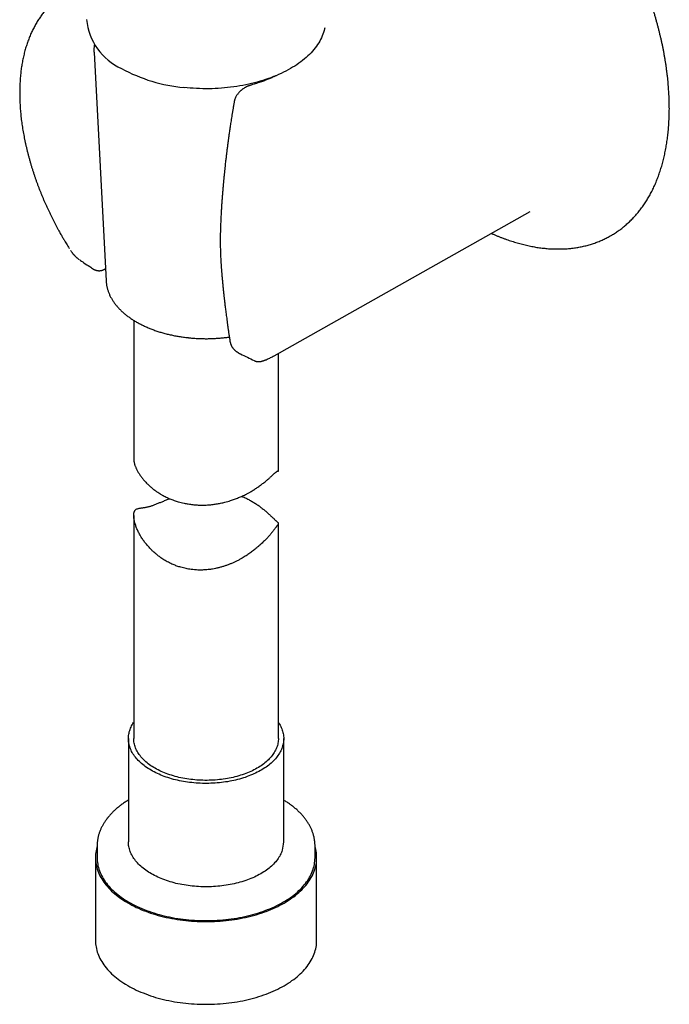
# Model space of a CAD drawing. Header units: millimetres. Extents: x 8 to 853, y 12 to 811.
# Tile 17 of 52: x 784 to 852, y 117 to 219. Entities that reach past the tile are written whole.
import ezdxf

# ---------------------------------------------------------------- set-up
doc = ezdxf.new("R2010")
doc.units = ezdxf.units.MM

msp = doc.modelspace()

# ---------------------------------------------------------------- linework, layer by layer
at = {"color": 7, "linetype": 'Continuous', "lineweight": 30}
for p, q in [((792.1, 215.87), (793.35, 192.21)), ((792.1, 215.87), (792.1, 215.87)), ((810.77, 184.43), (837.35, 199.4)), ((845.75, 196.92), (845.87, 196.99)), ((789.66, 195.37), (789.66, 195.37)), ((796.22, 188.11), (796.22, 173.71)), ((807.09, 184.74), (807.09, 184.74)), ((809.89, 184.01), (809.9, 184.01)), ((810.76, 184.43), (810.77, 184.43)), ((811.22, 172.48), (811.22, 184.69)), ((811.08, 172.46), (811.14, 172.45)), ((796.22, 167.88), (796.22, 144.74)), ((811.22, 144.74), (811.22, 167.05)), ((795.67, 144.74), (795.67, 134.03)), ((811.77, 134.03), (811.77, 144.74)), ((792.42, 133.62), (792.42, 132.4)), ((815.02, 132.4), (815.02, 133.62)), ((792.24, 132.4), (792.24, 123.82)), ((815.19, 123.82), (815.19, 132.4))]:
    msp.add_line(p, q, dxfattribs=at)
at = {"color": 7, "linetype": 'Continuous', "lineweight": 30, "flags": 128}
for points in [[(816.03, 218.45), (816.01, 218.34), (815.96, 218.15), (815.91, 217.97), (815.84, 217.78), (815.77, 217.6), (815.69, 217.42), (815.6, 217.24), (815.51, 217.06), (815.4, 216.88), (815.29, 216.71), (815.17, 216.53), (815.04, 216.36), (814.9, 216.19), (814.76, 216.02), (814.61, 215.86), (814.45, 215.69), (814.28, 215.53), (814.11, 215.37), (813.93, 215.22), (813.74, 215.07), (813.54, 214.92), (813.34, 214.77), (813.13, 214.62), (812.92, 214.48), (812.7, 214.35), (812.47, 214.21), (812.24, 214.08), (812, 213.96), (811.75, 213.83), (811.5, 213.71), (811.25, 213.6), (810.99, 213.48), (810.72, 213.38), (810.45, 213.27), (810.18, 213.17), (809.9, 213.08), (809.61, 212.99), (809.33, 212.9), (809.03, 212.82), (808.74, 212.74), (808.44, 212.66), (808.14, 212.6), (807.83, 212.53), (807.53, 212.47), (807.22, 212.42), (806.9, 212.37), (806.59, 212.32), (806.27, 212.28), (805.95, 212.24), (805.63, 212.21), (805.31, 212.18), (804.99, 212.16), (804.66, 212.15), (804.34, 212.13), (804.02, 212.13), (803.69, 212.13), (803.37, 212.13), (803.04, 212.14), (802.72, 212.15), (802.39, 212.17), (802.07, 212.19), (801.75, 212.22), (801.43, 212.25)], [(802.24, 140.18), (802.02, 140.2), (801.81, 140.23), (801.59, 140.26), (801.38, 140.3), (801.17, 140.34), (800.96, 140.38), (800.76, 140.42), (800.55, 140.47), (800.35, 140.52), (800.15, 140.58), (799.96, 140.64), (799.76, 140.7), (799.57, 140.76), (799.38, 140.83), (799.2, 140.9), (799.02, 140.97), (798.84, 141.05), (798.67, 141.13), (798.5, 141.21), (798.33, 141.29), (798.17, 141.38), (798.01, 141.47), (797.86, 141.56), (797.71, 141.65), (797.56, 141.75), (797.42, 141.85), (797.29, 141.95), (797.16, 142.05), (797.03, 142.16), (796.91, 142.26), (796.8, 142.37), (796.69, 142.48), (796.58, 142.6), (796.48, 142.71), (796.39, 142.82), (796.3, 142.94), (796.22, 143.06), (796.14, 143.18), (796.07, 143.3), (796, 143.42), (795.94, 143.54), (795.89, 143.67), (795.84, 143.79), (795.8, 143.92), (795.76, 144.04), (795.73, 144.17), (795.71, 144.3), (795.69, 144.42), (795.68, 144.55), (795.67, 144.68), (795.67, 144.81), (795.68, 144.93), (795.69, 145.06), (795.71, 145.19), (795.73, 145.31), (795.76, 145.44), (795.8, 145.57), (795.84, 145.69), (795.89, 145.82), (795.94, 145.94), (796, 146.06), (796.07, 146.18), (796.14, 146.3), (796.21, 146.42), (796.22, 146.43)], [(811.22, 146.43), (811.26, 146.37), (811.34, 146.25), (811.4, 146.13), (811.47, 146.01), (811.52, 145.88), (811.58, 145.76), (811.62, 145.63), (811.66, 145.51), (811.69, 145.38), (811.72, 145.26), (811.74, 145.13), (811.76, 145), (811.77, 144.87), (811.77, 144.75), (811.77, 144.62), (811.76, 144.49), (811.74, 144.36), (811.72, 144.24), (811.69, 144.11), (811.66, 143.98), (811.62, 143.86), (811.58, 143.73), (811.53, 143.61), (811.47, 143.49), (811.41, 143.36), (811.34, 143.24), (811.26, 143.12), (811.18, 143), (811.1, 142.89), (811.01, 142.77), (810.91, 142.66), (810.81, 142.54), (810.7, 142.43), (810.59, 142.32), (810.47, 142.21), (810.35, 142.11), (810.22, 142), (810.09, 141.9), (809.95, 141.8), (809.81, 141.7), (809.66, 141.61), (809.51, 141.52), (809.36, 141.43), (809.2, 141.34), (809.03, 141.25), (808.86, 141.17), (808.69, 141.09), (808.52, 141.01), (808.34, 140.94), (808.15, 140.87), (807.97, 140.8), (807.78, 140.73), (807.59, 140.67), (807.39, 140.61), (807.19, 140.55), (806.99, 140.5), (806.79, 140.45), (806.59, 140.4), (806.38, 140.36), (806.17, 140.32), (805.96, 140.28), (805.74, 140.25), (805.53, 140.22), (805.31, 140.19), (805.1, 140.17), (804.88, 140.15), (804.66, 140.13), (804.44, 140.12), (804.22, 140.11), (804, 140.1), (803.78, 140.1), (803.56, 140.1), (803.34, 140.1), (803.12, 140.11), (802.9, 140.12), (802.68, 140.14), (802.46, 140.15), (802.24, 140.18)], [(802.34, 140.49), (802.13, 140.51), (801.92, 140.54), (801.72, 140.57), (801.51, 140.61), (801.31, 140.64), (801.11, 140.68), (800.91, 140.73), (800.71, 140.78), (800.52, 140.83), (800.33, 140.88), (800.14, 140.94), (799.95, 141), (799.77, 141.06), (799.59, 141.13), (799.42, 141.2), (799.24, 141.27), (799.07, 141.35), (798.91, 141.42), (798.75, 141.5), (798.59, 141.59), (798.43, 141.67), (798.29, 141.76), (798.14, 141.85), (798, 141.94), (797.87, 142.04), (797.73, 142.13), (797.61, 142.23), (797.49, 142.34), (797.37, 142.44), (797.26, 142.54), (797.15, 142.65), (797.05, 142.76), (796.96, 142.87), (796.87, 142.98), (796.79, 143.09), (796.71, 143.21), (796.63, 143.32), (796.57, 143.44), (796.51, 143.56), (796.45, 143.68), (796.4, 143.8), (796.36, 143.92), (796.32, 144.04), (796.29, 144.16), (796.26, 144.28), (796.24, 144.41), (796.23, 144.53), (796.22, 144.65), (796.22, 144.74)], [(811.22, 144.74), (811.22, 144.65), (811.21, 144.53), (811.2, 144.41), (811.18, 144.28), (811.15, 144.16), (811.12, 144.04), (811.08, 143.92), (811.04, 143.8), (810.99, 143.68), (810.93, 143.56), (810.87, 143.44), (810.8, 143.32), (810.73, 143.21), (810.65, 143.09), (810.57, 142.98), (810.48, 142.87), (810.38, 142.76), (810.28, 142.65), (810.18, 142.54), (810.07, 142.44), (809.95, 142.34), (809.83, 142.23), (809.7, 142.14), (809.57, 142.04), (809.44, 141.94), (809.3, 141.85), (809.15, 141.76), (809, 141.67), (808.85, 141.59), (808.69, 141.5), (808.53, 141.42), (808.37, 141.35), (808.2, 141.27), (808.02, 141.2), (807.85, 141.13), (807.67, 141.06), (807.48, 141), (807.3, 140.94), (807.11, 140.88), (806.92, 140.83), (806.72, 140.78), (806.53, 140.73), (806.33, 140.68), (806.13, 140.64), (805.93, 140.61), (805.72, 140.57), (805.51, 140.54), (805.31, 140.51), (805.1, 140.49), (804.89, 140.47), (804.68, 140.45), (804.46, 140.44), (804.25, 140.43), (804.04, 140.42), (803.83, 140.41), (803.61, 140.41), (803.4, 140.42), (803.19, 140.43), (802.97, 140.44), (802.76, 140.45), (802.55, 140.47), (802.34, 140.49)], [(811.63, 133.17), (811.59, 133.05), (811.54, 132.93), (811.48, 132.8), (811.42, 132.68), (811.36, 132.56), (811.28, 132.44), (811.2, 132.32), (811.12, 132.2), (811.03, 132.08), (810.94, 131.97), (810.83, 131.86), (810.73, 131.74), (810.62, 131.63), (810.5, 131.53), (810.38, 131.42), (810.25, 131.31), (810.12, 131.21), (809.99, 131.11), (809.84, 131.01), (809.7, 130.92), (809.55, 130.82), (809.39, 130.73), (809.24, 130.64), (809.07, 130.56), (808.91, 130.47), (808.73, 130.39), (808.56, 130.32), (808.38, 130.24), (808.2, 130.17), (808.02, 130.1), (807.83, 130.03), (807.64, 129.97), (807.44, 129.91), (807.24, 129.85), (807.04, 129.8), (806.84, 129.75), (806.64, 129.7), (806.43, 129.65), (806.22, 129.61), (806.01, 129.57), (805.8, 129.54), (805.58, 129.51), (805.37, 129.48), (805.15, 129.46), (804.93, 129.43), (804.71, 129.42), (804.49, 129.4), (804.27, 129.39), (804.05, 129.39), (803.83, 129.38), (803.61, 129.38), (803.39, 129.39), (803.17, 129.39), (802.95, 129.4), (802.73, 129.42), (802.51, 129.43), (802.29, 129.45), (802.08, 129.48), (801.86, 129.51), (801.65, 129.54), (801.44, 129.57), (801.22, 129.61), (801.02, 129.65), (800.81, 129.7), (800.6, 129.74), (800.4, 129.79), (800.2, 129.85), (800, 129.91), (799.81, 129.97), (799.62, 130.03), (799.43, 130.1), (799.24, 130.17), (799.06, 130.24), (798.88, 130.31), (798.71, 130.39), (798.54, 130.47), (798.37, 130.56), (798.21, 130.64), (798.05, 130.73), (797.89, 130.82), (797.74, 130.91), (797.6, 131.01), (797.46, 131.11), (797.32, 131.21), (797.19, 131.31), (797.06, 131.42), (796.94, 131.52), (796.82, 131.63), (796.71, 131.74), (796.61, 131.85), (796.51, 131.97), (796.41, 132.08), (796.32, 132.2), (796.24, 132.31), (796.16, 132.43), (796.08, 132.55), (796.02, 132.68), (795.96, 132.8), (795.9, 132.92), (795.85, 133.05), (795.81, 133.17), (795.77, 133.3), (795.74, 133.42), (795.71, 133.55), (795.69, 133.68), (795.68, 133.8), (795.67, 133.93), (795.67, 134.03)], [(792.42, 133.55), (792.39, 133.44), (792.34, 133.27), (792.31, 133.1), (792.28, 132.92), (792.26, 132.75), (792.25, 132.58), (792.24, 132.41), (792.25, 132.23), (792.26, 132.06), (792.28, 131.89), (792.31, 131.71), (792.34, 131.54), (792.38, 131.37), (792.43, 131.2), (792.49, 131.03), (792.56, 130.86), (792.63, 130.69), (792.71, 130.52), (792.8, 130.36), (792.9, 130.19), (793, 130.03), (793.11, 129.87), (793.23, 129.71), (793.35, 129.55), (793.49, 129.4), (793.63, 129.24), (793.77, 129.09), (793.93, 128.94), (794.09, 128.8), (794.25, 128.65), (794.43, 128.51), (794.61, 128.37), (794.79, 128.23), (794.98, 128.1), (795.18, 127.97), (795.38, 127.84), (795.59, 127.72), (795.81, 127.6), (796.03, 127.48), (796.25, 127.36), (796.48, 127.25), (796.72, 127.15), (796.96, 127.04), (797.21, 126.94), (797.46, 126.84), (797.71, 126.75), (797.97, 126.66), (798.23, 126.58), (798.49, 126.5), (798.76, 126.42), (799.04, 126.35), (799.31, 126.28), (799.59, 126.21), (799.87, 126.15), (800.16, 126.1), (800.44, 126.05), (800.73, 126), (801.02, 125.96), (801.32, 125.92), (801.61, 125.88)], [(801.61, 125.88), (801.91, 125.85), (802.2, 125.83), (802.5, 125.81), (802.8, 125.79), (803.1, 125.78), (803.4, 125.77), (803.7, 125.77), (804, 125.77), (804.3, 125.78), (804.6, 125.79), (804.9, 125.81), (805.2, 125.83), (805.5, 125.85), (805.79, 125.88), (806.09, 125.91), (806.38, 125.95), (806.67, 125.99), (806.96, 126.04), (807.25, 126.09), (807.53, 126.15), (807.82, 126.21), (808.09, 126.27), (808.37, 126.34), (808.64, 126.41), (808.91, 126.49), (809.18, 126.57), (809.44, 126.65), (809.7, 126.74), (809.95, 126.83), (810.2, 126.93), (810.45, 127.03), (810.69, 127.13), (810.93, 127.24), (811.16, 127.35), (811.38, 127.47), (811.61, 127.58), (811.82, 127.7), (812.03, 127.83), (812.24, 127.96), (812.43, 128.09), (812.63, 128.22), (812.81, 128.35), (812.99, 128.49), (813.17, 128.64), (813.33, 128.78), (813.49, 128.93), (813.65, 129.07), (813.8, 129.23), (813.94, 129.38), (814.07, 129.53), (814.2, 129.69), (814.31, 129.85), (814.43, 130.01), (814.53, 130.17), (814.63, 130.34), (814.72, 130.5), (814.8, 130.67), (814.87, 130.84), (814.94, 131.01), (815, 131.18), (815.05, 131.35), (815.09, 131.52), (815.13, 131.69), (815.16, 131.87), (815.18, 132.04), (815.19, 132.21), (815.19, 132.39), (815.19, 132.56), (815.18, 132.73), (815.16, 132.91), (815.13, 133.08), (815.1, 133.25), (815.06, 133.42), (815.02, 133.55)], [(792.42, 132.4), (792.42, 132.23), (792.43, 132.06), (792.45, 131.89), (792.48, 131.72), (792.51, 131.55), (792.56, 131.38), (792.61, 131.22), (792.66, 131.05), (792.73, 130.88), (792.8, 130.72), (792.88, 130.55), (792.97, 130.39), (793.06, 130.23), (793.16, 130.07), (793.27, 129.91), (793.39, 129.75), (793.51, 129.6), (793.64, 129.44), (793.78, 129.29), (793.92, 129.14), (794.08, 129), (794.23, 128.85), (794.4, 128.71), (794.57, 128.57), (794.74, 128.43), (794.93, 128.3), (795.12, 128.17), (795.31, 128.04), (795.51, 127.91), (795.72, 127.79), (795.93, 127.67), (796.15, 127.55), (796.37, 127.44), (796.59, 127.33), (796.83, 127.23), (797.06, 127.12), (797.3, 127.02), (797.55, 126.93), (797.8, 126.84), (798.05, 126.75), (798.31, 126.67), (798.57, 126.59), (798.84, 126.51), (799.11, 126.44), (799.38, 126.37), (799.65, 126.31), (799.93, 126.25), (800.21, 126.19), (800.49, 126.14), (800.78, 126.1), (801.06, 126.05), (801.35, 126.02), (801.64, 125.98)], [(801.64, 125.98), (801.93, 125.95), (802.23, 125.93), (802.52, 125.91), (802.82, 125.89), (803.11, 125.88), (803.41, 125.87), (803.7, 125.87), (804, 125.87), (804.29, 125.88), (804.59, 125.89), (804.88, 125.91), (805.18, 125.93), (805.47, 125.95), (805.76, 125.98), (806.05, 126.01), (806.34, 126.05), (806.63, 126.09), (806.91, 126.14), (807.2, 126.19), (807.48, 126.24), (807.75, 126.3), (808.03, 126.36), (808.3, 126.43), (808.57, 126.5), (808.83, 126.58), (809.1, 126.66), (809.35, 126.74), (809.61, 126.83), (809.86, 126.92), (810.11, 127.01), (810.35, 127.11), (810.58, 127.21), (810.82, 127.32), (811.05, 127.43), (811.27, 127.54), (811.49, 127.66), (811.7, 127.78), (811.9, 127.9), (812.11, 128.02), (812.3, 128.15), (812.49, 128.28), (812.67, 128.42), (812.85, 128.55), (813.02, 128.69), (813.19, 128.83), (813.35, 128.98), (813.5, 129.13), (813.64, 129.27), (813.78, 129.43), (813.91, 129.58), (814.04, 129.73), (814.15, 129.89), (814.26, 130.05), (814.37, 130.21), (814.46, 130.37), (814.55, 130.53), (814.63, 130.7), (814.7, 130.86), (814.77, 131.03), (814.83, 131.2), (814.88, 131.37), (814.92, 131.53), (814.96, 131.7), (814.98, 131.87), (815, 132.04), (815.01, 132.22), (815.02, 132.39), (815.02, 132.4)], [(792.24, 123.82), (792.25, 123.66), (792.26, 123.48), (792.28, 123.31), (792.31, 123.14), (792.34, 122.97), (792.38, 122.79), (792.43, 122.62), (792.49, 122.45), (792.56, 122.28), (792.63, 122.12), (792.71, 121.95), (792.8, 121.78), (792.9, 121.62), (793, 121.46), (793.11, 121.3), (793.23, 121.14), (793.35, 120.98), (793.49, 120.82), (793.63, 120.67), (793.77, 120.52), (793.93, 120.37), (794.09, 120.22), (794.25, 120.08), (794.43, 119.94), (794.61, 119.8), (794.79, 119.66), (794.98, 119.53), (795.18, 119.4), (795.38, 119.27), (795.59, 119.14), (795.81, 119.02), (796.03, 118.91), (796.25, 118.79), (796.48, 118.68), (796.72, 118.57), (796.96, 118.47), (797.21, 118.37), (797.46, 118.27), (797.71, 118.18), (797.97, 118.09), (798.23, 118), (798.49, 117.92), (798.76, 117.85), (799.04, 117.77), (799.31, 117.71), (799.59, 117.64), (799.87, 117.58), (800.16, 117.52), (800.44, 117.47), (800.73, 117.43), (801.02, 117.38), (801.32, 117.34), (801.61, 117.31)], [(801.61, 117.31), (801.91, 117.28), (802.2, 117.26), (802.5, 117.23), (802.8, 117.22), (803.1, 117.21), (803.4, 117.2), (803.7, 117.2), (804, 117.2), (804.3, 117.21), (804.6, 117.22), (804.9, 117.23), (805.2, 117.25), (805.5, 117.28), (805.79, 117.31), (806.09, 117.34), (806.38, 117.38), (806.67, 117.42), (806.96, 117.47), (807.25, 117.52), (807.53, 117.57), (807.82, 117.63), (808.09, 117.7), (808.37, 117.77), (808.64, 117.84), (808.91, 117.91), (809.18, 118), (809.44, 118.08), (809.7, 118.17), (809.95, 118.26), (810.2, 118.36), (810.45, 118.46), (810.69, 118.56), (810.93, 118.67), (811.16, 118.78), (811.38, 118.89), (811.61, 119.01), (811.82, 119.13), (812.03, 119.25), (812.24, 119.38), (812.43, 119.51), (812.63, 119.65), (812.81, 119.78), (812.99, 119.92), (813.17, 120.06), (813.33, 120.21), (813.49, 120.35), (813.65, 120.5), (813.8, 120.65), (813.94, 120.81), (814.07, 120.96), (814.2, 121.12), (814.31, 121.28), (814.43, 121.44), (814.53, 121.6), (814.63, 121.77), (814.72, 121.93), (814.8, 122.1), (814.87, 122.27), (814.94, 122.43), (815, 122.6), (815.05, 122.78), (815.09, 122.95), (815.13, 123.12), (815.16, 123.29), (815.18, 123.47), (815.19, 123.64), (815.19, 123.81), (815.19, 123.82)]]:
    msp.add_lwpolyline(points, dxfattribs=at)
at = {"color": 7, "linetype": 'Continuous', "lineweight": 30}
for centre, radius, start, end in [((797.53, 219.91), 6.24, 185.7194, 245.6007), ((802.94, 228.82), 16.64, 241.318, 264.8036), ((809, 134.04), 2.77, 341.9075, 359.8614)]:
    msp.add_arc(centre, radius, start, end, dxfattribs=at)
for points, knots in [([(845.87, 196.99), (845.88, 196.99), (845.95, 197.04), (846.08, 197.12), (846.28, 197.25), (846.47, 197.38), (846.66, 197.51), (846.84, 197.65), (847.02, 197.8), (847.2, 197.95), (847.38, 198.1), (847.55, 198.26), (847.72, 198.42), (847.89, 198.59), (848.06, 198.76), (848.22, 198.93), (848.37, 199.11), (848.53, 199.3), (848.68, 199.49), (848.83, 199.68), (848.97, 199.88), (849.11, 200.08), (849.25, 200.28), (849.39, 200.49), (849.52, 200.71), (849.65, 200.92), (849.77, 201.14), (849.89, 201.37), (850.01, 201.6), (850.12, 201.83), (850.23, 202.07), (850.34, 202.31), (850.44, 202.56), (850.54, 202.81), (850.63, 203.06), (850.72, 203.31), (850.81, 203.57), (850.9, 203.84), (850.98, 204.1), (851.05, 204.37), (851.12, 204.64), (851.19, 204.92), (851.26, 205.2), (851.32, 205.48), (851.38, 205.77), (851.43, 206.06), (851.48, 206.35), (851.52, 206.64), (851.57, 206.94), (851.6, 207.24), (851.64, 207.54), (851.67, 207.85), (851.69, 208.15), (851.72, 208.46), (851.73, 208.78), (851.75, 209.09), (851.76, 209.41), (851.77, 209.73), (851.77, 210.05), (851.77, 210.38), (851.76, 210.7), (851.75, 211.03), (851.74, 211.36), (851.72, 211.69), (851.7, 212.03), (851.68, 212.36), (851.65, 212.7), (851.62, 213.04), (851.58, 213.38), (851.54, 213.73), (851.49, 214.07), (851.45, 214.41), (851.4, 214.76), (851.34, 215.11), (851.28, 215.46), (851.22, 215.81), (851.15, 216.16), (851.08, 216.51), (851.01, 216.87), (850.93, 217.22), (850.84, 217.57), (850.76, 217.93), (850.67, 218.29), (850.58, 218.64), (850.48, 219), (850.38, 219.36), (850.28, 219.72), (850.17, 220.08), (850.06, 220.43), (849.94, 220.79), (849.83, 221.15), (849.7, 221.51), (849.58, 221.87), (849.45, 222.23), (849.32, 222.59), (849.18, 222.95), (849.05, 223.31), (848.9, 223.66), (848.76, 224.02), (848.61, 224.38), (848.46, 224.74), (848.3, 225.09), (848.14, 225.45), (847.98, 225.8), (847.82, 226.15), (847.65, 226.51), (847.48, 226.86), (847.31, 227.21), (847.13, 227.56), (846.95, 227.91), (846.77, 228.26), (846.58, 228.6), (846.39, 228.95), (846.2, 229.29), (846.01, 229.63), (845.81, 229.97), (845.61, 230.31), (845.41, 230.65), (845.2, 230.98), (845, 231.31), (844.79, 231.65), (844.57, 231.98), (844.36, 232.3), (844.14, 232.63), (843.92, 232.95), (843.7, 233.27), (843.48, 233.59), (843.25, 233.91), (843.02, 234.22), (842.79, 234.53), (842.55, 234.84), (842.32, 235.15), (842.08, 235.45), (841.84, 235.75), (841.6, 236.05), (841.36, 236.35), (841.11, 236.64), (840.86, 236.93), (840.62, 237.22), (840.36, 237.5), (840.11, 237.78), (839.86, 238.06), (839.6, 238.34), (839.34, 238.61), (839.09, 238.87), (838.83, 239.14), (838.56, 239.4), (838.3, 239.66), (838.04, 239.91), (837.77, 240.16), (837.51, 240.41), (837.24, 240.66), (836.97, 240.9), (836.7, 241.13), (836.43, 241.37), (836.16, 241.59), (835.88, 241.82), (835.61, 242.04), (835.33, 242.26), (835.06, 242.47), (834.78, 242.68), (834.51, 242.88), (834.23, 243.09), (833.95, 243.28), (833.67, 243.48), (833.39, 243.66), (833.12, 243.85), (832.84, 244.03), (832.56, 244.2), (832.28, 244.37), (832.03, 244.52), (831.88, 244.6), (831.83, 244.64)], [0, 0, 0, 0, 0.000504, 0.00634, 0.012177, 0.018014, 0.023852, 0.029691, 0.035532, 0.041374, 0.047219, 0.053066, 0.058916, 0.064769, 0.070625, 0.076485, 0.082348, 0.088214, 0.094085, 0.099959, 0.105837, 0.11172, 0.117606, 0.123496, 0.129389, 0.135287, 0.141188, 0.147093, 0.153001, 0.158912, 0.164827, 0.170745, 0.176666, 0.182589, 0.188515, 0.194444, 0.200374, 0.206307, 0.212242, 0.218179, 0.224117, 0.230056, 0.235998, 0.24194, 0.247883, 0.253828, 0.259773, 0.265719, 0.271665, 0.277613, 0.28356, 0.289508, 0.295456, 0.301405, 0.307354, 0.313302, 0.319251, 0.3252, 0.331148, 0.337097, 0.343045, 0.348993, 0.354941, 0.360889, 0.366836, 0.372783, 0.37873, 0.384677, 0.390623, 0.396569, 0.402514, 0.408459, 0.414404, 0.420348, 0.426292, 0.432235, 0.438178, 0.444121, 0.450064, 0.456006, 0.461947, 0.467888, 0.473829, 0.47977, 0.48571, 0.49165, 0.49759, 0.503529, 0.509468, 0.515407, 0.521345, 0.527283, 0.533221, 0.539158, 0.545096, 0.551033, 0.55697, 0.562906, 0.568843, 0.574779, 0.580715, 0.586651, 0.592587, 0.598522, 0.604458, 0.610393, 0.616328, 0.622263, 0.628198, 0.634133, 0.640068, 0.646003, 0.651938, 0.657872, 0.663807, 0.669742, 0.675676, 0.681611, 0.687546, 0.693481, 0.699416, 0.705351, 0.711286, 0.717221, 0.723156, 0.729091, 0.735026, 0.740962, 0.746898, 0.752833, 0.758769, 0.764706, 0.770642, 0.776579, 0.782515, 0.788452, 0.79439, 0.800327, 0.806265, 0.812203, 0.818141, 0.82408, 0.830019, 0.835958, 0.841897, 0.847837, 0.853777, 0.859718, 0.865659, 0.8716, 0.877541, 0.883483, 0.889426, 0.895369, 0.901312, 0.907255, 0.913199, 0.919144, 0.925088, 0.931033, 0.936979, 0.942925, 0.948871, 0.954818, 0.960765, 0.966712, 0.97266, 0.978608, 0.984557, 0.990505, 0.996454, 1, 1, 1, 1]), ([(789.1, 221.97), (789.04, 221.93), (788.93, 221.86), (788.76, 221.75), (788.58, 221.63), (788.41, 221.51), (788.24, 221.38), (788.08, 221.25), (787.92, 221.11), (787.76, 220.97), (787.6, 220.82), (787.45, 220.67), (787.3, 220.51), (787.15, 220.35), (787.01, 220.19), (786.87, 220.02), (786.73, 219.84), (786.6, 219.66), (786.47, 219.48), (786.34, 219.29), (786.22, 219.1), (786.1, 218.9), (785.99, 218.7), (785.88, 218.49), (785.77, 218.28), (785.66, 218.06), (785.56, 217.85), (785.47, 217.62), (785.37, 217.39), (785.29, 217.16), (785.2, 216.93), (785.12, 216.69), (785.04, 216.45), (784.97, 216.2), (784.9, 215.95), (784.84, 215.7), (784.78, 215.44), (784.72, 215.18), (784.67, 214.92), (784.63, 214.65), (784.58, 214.38), (784.54, 214.11), (784.51, 213.83), (784.48, 213.55), (784.45, 213.27), (784.43, 212.99), (784.42, 212.7), (784.4, 212.41), (784.39, 212.12), (784.39, 211.83), (784.39, 211.53), (784.39, 211.23), (784.4, 210.93), (784.42, 210.63), (784.43, 210.33), (784.45, 210.02), (784.48, 209.71), (784.51, 209.4), (784.54, 209.09), (784.58, 208.77), (784.62, 208.46), (784.67, 208.14), (784.72, 207.82), (784.78, 207.5), (784.84, 207.18), (784.9, 206.86), (784.97, 206.54), (785.04, 206.21), (785.12, 205.89), (785.2, 205.56), (785.28, 205.24), (785.37, 204.91), (785.46, 204.58), (785.56, 204.25), (785.65, 203.93), (785.76, 203.61), (785.86, 203.3), (785.96, 202.99), (786.06, 202.7), (786.17, 202.4), (786.28, 202.1), (786.39, 201.81), (786.51, 201.51), (786.63, 201.22), (786.75, 200.92), (786.87, 200.63), (787, 200.33), (787.13, 200.04), (787.26, 199.75), (787.4, 199.46), (787.54, 199.17), (787.68, 198.88), (787.82, 198.6), (787.96, 198.32), (788.11, 198.04), (788.25, 197.77), (788.38, 197.53), (788.5, 197.31), (788.61, 197.12), (788.71, 196.94), (788.77, 196.83), (788.8, 196.77)], [0, 0, 0, 0, 0.009275, 0.019195, 0.029128, 0.039073, 0.049033, 0.059008, 0.069, 0.079011, 0.089042, 0.099094, 0.109168, 0.119265, 0.129386, 0.139531, 0.149702, 0.159898, 0.170119, 0.180366, 0.190638, 0.200935, 0.211257, 0.221602, 0.231971, 0.242363, 0.252776, 0.26321, 0.273663, 0.284135, 0.294625, 0.305131, 0.315652, 0.326188, 0.336737, 0.347297, 0.357869, 0.368452, 0.379043, 0.389642, 0.400249, 0.410863, 0.421483, 0.432108, 0.442738, 0.453372, 0.46401, 0.474651, 0.485295, 0.495942, 0.506592, 0.517244, 0.527897, 0.538553, 0.549211, 0.559872, 0.570534, 0.581199, 0.591866, 0.602536, 0.61321, 0.623886, 0.634567, 0.645252, 0.655941, 0.666636, 0.677337, 0.688046, 0.698761, 0.709486, 0.72022, 0.730965, 0.741722, 0.752493, 0.76328, 0.772975, 0.783768, 0.793457, 0.803144, 0.812827, 0.822507, 0.832184, 0.841856, 0.851524, 0.861186, 0.870842, 0.88049, 0.89013, 0.899758, 0.909372, 0.918966, 0.928533, 0.938061, 0.947527, 0.956889, 0.966049, 0.974732, 0.982131, 0.987921, 0.994644, 1, 1, 1, 1]), ([(792.14, 216.73), (792.14, 216.72), (792.13, 216.66), (792.11, 216.54), (792.1, 216.39), (792.09, 216.24), (792.09, 216.09), (792.09, 215.97), (792.1, 215.89), (792.1, 215.87)], [0, 0, 0, 0, 0.038415, 0.215157, 0.39169, 0.568064, 0.744331, 0.920545, 1, 1, 1, 1]), ([(810.97, 213.48), (810.94, 213.46), (810.87, 213.43), (810.75, 213.37), (810.6, 213.31), (810.44, 213.23), (810.26, 213.16), (810.07, 213.08), (809.88, 213), (809.67, 212.92), (809.45, 212.84), (809.21, 212.76), (808.96, 212.68), (808.69, 212.59), (808.5, 212.54), (808.4, 212.51)], [0, 0, 0, 0, 0.038771, 0.090849, 0.149962, 0.216117, 0.289323, 0.369588, 0.444012, 0.523635, 0.608465, 0.698508, 0.793773, 0.894267, 1, 1, 1, 1]), ([(808.4, 212.51), (808.37, 212.5), (808.31, 212.48), (808.22, 212.45), (808.15, 212.43), (808.09, 212.4), (808.04, 212.38), (808, 212.37), (807.98, 212.35), (807.95, 212.34), (807.91, 212.32), (807.84, 212.29), (807.76, 212.24), (807.67, 212.19), (807.58, 212.13), (807.5, 212.07), (807.43, 212.01), (807.36, 211.96), (807.3, 211.9), (807.23, 211.84), (807.16, 211.77), (807.08, 211.68), (807, 211.58), (806.92, 211.47), (806.85, 211.36), (806.8, 211.26), (806.75, 211.16), (806.72, 211.08), (806.7, 211.03), (806.69, 211), (806.68, 210.97), (806.68, 210.94), (806.66, 210.9), (806.65, 210.84), (806.64, 210.8), (806.64, 210.77)], [0, 0, 0, 0, 0.040697, 0.075985, 0.105972, 0.130716, 0.150249, 0.164584, 0.173724, 0.180575, 0.201079, 0.228815, 0.26389, 0.305773, 0.346368, 0.383152, 0.421539, 0.454503, 0.483196, 0.514072, 0.555889, 0.602762, 0.653176, 0.70324, 0.752871, 0.798463, 0.842026, 0.882533, 0.894819, 0.906414, 0.917901, 0.929438, 0.94546, 0.969027, 1, 1, 1, 1]), ([(806.64, 210.77), (806.62, 210.65), (806.57, 210.41), (806.52, 210.06), (806.46, 209.72), (806.41, 209.4), (806.36, 209.1), (806.32, 208.81), (806.27, 208.54), (806.23, 208.28), (806.2, 208.03), (806.16, 207.8), (806.13, 207.57), (806.1, 207.36), (806.07, 207.17), (806.05, 206.99), (806.03, 206.83), (806.01, 206.7), (805.99, 206.59), (805.98, 206.51), (805.97, 206.43), (805.96, 206.36), (805.96, 206.31), (805.95, 206.27), (805.95, 206.23), (805.94, 206.2), (805.93, 206.15), (805.93, 206.07), (805.91, 205.98), (805.9, 205.87), (805.88, 205.74), (805.87, 205.61), (805.85, 205.46), (805.83, 205.3), (805.81, 205.13), (805.79, 204.95), (805.76, 204.74), (805.73, 204.5), (805.7, 204.22), (805.67, 203.93), (805.64, 203.61), (805.6, 203.27), (805.57, 202.91), (805.53, 202.54), (805.5, 202.15), (805.46, 201.75), (805.43, 201.34), (805.39, 200.9), (805.36, 200.46), (805.33, 200), (805.3, 199.52), (805.27, 199.04), (805.25, 198.54), (805.23, 198.2), (805.23, 198.03)], [0, 0, 0, 0, 0.028351, 0.055589, 0.081713, 0.106726, 0.13063, 0.153027, 0.174356, 0.194618, 0.213813, 0.232301, 0.249681, 0.265951, 0.281114, 0.295043, 0.307555, 0.318649, 0.326355, 0.33319, 0.339154, 0.344247, 0.34845, 0.351601, 0.353982, 0.356803, 0.360254, 0.366278, 0.373587, 0.382182, 0.392063, 0.403228, 0.414467, 0.426763, 0.440115, 0.454457, 0.469463, 0.490054, 0.51171, 0.53443, 0.559954, 0.5867, 0.614666, 0.643854, 0.674263, 0.705894, 0.738747, 0.772822, 0.808121, 0.844645, 0.881708, 0.919955, 0.959385, 1, 1, 1, 1]), ([(805.23, 198.03), (805.23, 198.01), (805.22, 197.96), (805.22, 197.89), (805.22, 197.83), (805.22, 197.78), (805.22, 197.72), (805.21, 197.66), (805.21, 197.56), (805.21, 197.42), (805.2, 197.25), (805.2, 197.1), (805.2, 196.96), (805.2, 196.8), (805.19, 196.63), (805.19, 196.44), (805.19, 196.24), (805.2, 196.02), (805.2, 195.78), (805.2, 195.53), (805.21, 195.26), (805.22, 194.97), (805.23, 194.68), (805.25, 194.37), (805.27, 194.06), (805.29, 193.73), (805.31, 193.39), (805.33, 193.15), (805.34, 193.03)], [0, 0, 0, 0, 0.015835, 0.029414, 0.04081, 0.051844, 0.063307, 0.075198, 0.087518, 0.123603, 0.162924, 0.188245, 0.216576, 0.248064, 0.28271, 0.320512, 0.361471, 0.40559, 0.45287, 0.503316, 0.556934, 0.613733, 0.673722, 0.733218, 0.795576, 0.860813, 0.928946, 1, 1, 1, 1]), ([(833.31, 197.13), (833.31, 197.13), (833.41, 197.08), (833.6, 197), (833.88, 196.88), (834.16, 196.77), (834.45, 196.66), (834.73, 196.55), (835.01, 196.45), (835.29, 196.36), (835.56, 196.27), (835.84, 196.18), (836.12, 196.1), (836.4, 196.03), (836.67, 195.96), (836.95, 195.89), (837.22, 195.83), (837.5, 195.78), (837.77, 195.73), (838.04, 195.68), (838.31, 195.64), (838.58, 195.61), (838.84, 195.58), (839.11, 195.55), (839.37, 195.53), (839.63, 195.52), (839.9, 195.51), (840.15, 195.51), (840.41, 195.51), (840.67, 195.51), (840.92, 195.52), (841.17, 195.54), (841.42, 195.56), (841.67, 195.59), (841.92, 195.62), (842.16, 195.66), (842.4, 195.7), (842.64, 195.75), (842.88, 195.8), (843.12, 195.85), (843.35, 195.92), (843.58, 195.98), (843.81, 196.05), (844.03, 196.13), (844.26, 196.21), (844.48, 196.3), (844.69, 196.39), (844.91, 196.49), (845.12, 196.59), (845.33, 196.69), (845.54, 196.8), (845.68, 196.88), (845.75, 196.92), (845.75, 196.92)], [0, 0, 0, 0, 0.000399, 0.021104, 0.041808, 0.062509, 0.083208, 0.103902, 0.124591, 0.145276, 0.165954, 0.186626, 0.207289, 0.227944, 0.24859, 0.269225, 0.289849, 0.310459, 0.331057, 0.35164, 0.372207, 0.392757, 0.413289, 0.433803, 0.454296, 0.474769, 0.49522, 0.515649, 0.536054, 0.556436, 0.576792, 0.597124, 0.61743, 0.63771, 0.657965, 0.678194, 0.698398, 0.718577, 0.738731, 0.758861, 0.778968, 0.799054, 0.819119, 0.839164, 0.859192, 0.879203, 0.8992, 0.919184, 0.939158, 0.959123, 0.979081, 0.999035, 1, 1, 1, 1]), ([(788.8, 196.77), (788.86, 196.67), (788.95, 196.53), (789.08, 196.31), (789.18, 196.13), (789.31, 195.92), (789.43, 195.73), (789.51, 195.61), (789.54, 195.56)], [0, 0, 0, 0, 0.254871, 0.356077, 0.524397, 0.698959, 0.886124, 1, 1, 1, 1]), ([(789.66, 195.37), (789.68, 195.34), (789.72, 195.27), (789.79, 195.18), (789.84, 195.11), (789.89, 195.04), (789.93, 194.99), (789.97, 194.96), (789.99, 194.93), (790.01, 194.91), (790.02, 194.9), (790.04, 194.88), (790.06, 194.86), (790.09, 194.82), (790.14, 194.77), (790.2, 194.71), (790.28, 194.64), (790.35, 194.58), (790.42, 194.52), (790.48, 194.48), (790.51, 194.45), (790.52, 194.45)], [0, 0, 0, 0, 0.099052, 0.186043, 0.26106, 0.324111, 0.375152, 0.414104, 0.440883, 0.455863, 0.470562, 0.490082, 0.514453, 0.543716, 0.605468, 0.681057, 0.758198, 0.833824, 0.90846, 0.982527, 1, 1, 1, 1]), ([(790.58, 194.41), (790.73, 194.3), (791.09, 194.06), (791.58, 193.73), (791.91, 193.52), (792.03, 193.43)], [0, 0, 0, 0, 0.325324, 0.746184, 1, 1, 1, 1]), ([(792.03, 193.43), (792.05, 193.42), (792.09, 193.4), (792.14, 193.37), (792.18, 193.35), (792.21, 193.34), (792.24, 193.33), (792.27, 193.32), (792.3, 193.31), (792.33, 193.3), (792.37, 193.29), (792.41, 193.28), (792.45, 193.27), (792.48, 193.27), (792.53, 193.26), (792.59, 193.26), (792.66, 193.26), (792.72, 193.26), (792.77, 193.27), (792.82, 193.27), (792.88, 193.29), (792.94, 193.3), (793.02, 193.33), (793.09, 193.36), (793.17, 193.4), (793.23, 193.43), (793.27, 193.46), (793.29, 193.47)], [0, 0, 0, 0, 0.053575, 0.096281, 0.130612, 0.152215, 0.17319, 0.195682, 0.219583, 0.244103, 0.269087, 0.303142, 0.332213, 0.355893, 0.383392, 0.439734, 0.493196, 0.530608, 0.568535, 0.6087, 0.646724, 0.69016, 0.758828, 0.828011, 0.887152, 0.945802, 1, 1, 1, 1]), ([(805.34, 193.03), (805.35, 192.96), (805.36, 192.81), (805.38, 192.61), (805.39, 192.42), (805.41, 192.25), (805.42, 192.09), (805.44, 191.95), (805.45, 191.83), (805.46, 191.73), (805.47, 191.65), (805.47, 191.58), (805.48, 191.52), (805.49, 191.47), (805.49, 191.43), (805.49, 191.39), (805.5, 191.36), (805.5, 191.33), (805.51, 191.28), (805.51, 191.21), (805.52, 191.14), (805.53, 191.05), (805.54, 190.95), (805.55, 190.84), (805.56, 190.72), (805.58, 190.57), (805.6, 190.41), (805.62, 190.22), (805.64, 190.02), (805.67, 189.8), (805.7, 189.56), (805.73, 189.31), (805.76, 189.05), (805.8, 188.77), (805.84, 188.48), (805.88, 188.16), (805.92, 187.83), (805.97, 187.48), (806.02, 187.12), (806.08, 186.73), (806.14, 186.34), (806.18, 186.07), (806.2, 185.93)], [0, 0, 0, 0, 0.030944, 0.059602, 0.085973, 0.110055, 0.131849, 0.151352, 0.168566, 0.18175, 0.193179, 0.202853, 0.210915, 0.21904, 0.224957, 0.228797, 0.232691, 0.237381, 0.244728, 0.25344, 0.263517, 0.27583, 0.289724, 0.305344, 0.322734, 0.341894, 0.365906, 0.392222, 0.420842, 0.451769, 0.485003, 0.51989, 0.557005, 0.596349, 0.637926, 0.682652, 0.729707, 0.779091, 0.830809, 0.884864, 0.94126, 1, 1, 1, 1]), ([(793.35, 192.21), (793.36, 192.17), (793.36, 192.08), (793.38, 191.94), (793.4, 191.8), (793.42, 191.66), (793.45, 191.51), (793.49, 191.37), (793.53, 191.23), (793.58, 191.09), (793.63, 190.95), (793.69, 190.81), (793.75, 190.67), (793.82, 190.53), (793.9, 190.4), (793.98, 190.26), (794.06, 190.13), (794.15, 189.99), (794.25, 189.86), (794.35, 189.73), (794.45, 189.6), (794.57, 189.47), (794.68, 189.35), (794.8, 189.22), (794.93, 189.1), (795.06, 188.98), (795.19, 188.86), (795.33, 188.74), (795.47, 188.63), (795.62, 188.52), (795.77, 188.41), (795.93, 188.3), (796.09, 188.19), (796.26, 188.09), (796.42, 187.99), (796.6, 187.89), (796.77, 187.79), (796.95, 187.7), (797.14, 187.61), (797.32, 187.52), (797.51, 187.43), (797.71, 187.35), (797.9, 187.27), (798.1, 187.19), (798.3, 187.11), (798.51, 187.04), (798.72, 186.97), (798.93, 186.9), (799.14, 186.84), (799.35, 186.78), (799.57, 186.72), (799.79, 186.67), (800.01, 186.62), (800.23, 186.57), (800.46, 186.52), (800.69, 186.48), (800.91, 186.44), (801.14, 186.4), (801.37, 186.37), (801.61, 186.34), (801.81, 186.32), (802.01, 186.3), (802.21, 186.28), (802.45, 186.26), (802.68, 186.24), (802.92, 186.23), (803.16, 186.22), (803.39, 186.22), (803.63, 186.21), (803.87, 186.21), (804.11, 186.22), (804.34, 186.22), (804.58, 186.23), (804.82, 186.25), (805.05, 186.26), (805.29, 186.28), (805.52, 186.31), (805.76, 186.33), (805.96, 186.36), (806.09, 186.37), (806.13, 186.38)], [0, 0, 0, 0, 0.01082, 0.023314, 0.035817, 0.048333, 0.060867, 0.073422, 0.086002, 0.09861, 0.111248, 0.123918, 0.136621, 0.149358, 0.16213, 0.174936, 0.187775, 0.200646, 0.213549, 0.22648, 0.239438, 0.25242, 0.265425, 0.278451, 0.291494, 0.304552, 0.317624, 0.330707, 0.3438, 0.3569, 0.370006, 0.383116, 0.396229, 0.409345, 0.422461, 0.435577, 0.448692, 0.461805, 0.474916, 0.488024, 0.50113, 0.514232, 0.527331, 0.540427, 0.553519, 0.566607, 0.579691, 0.592772, 0.60585, 0.618923, 0.631994, 0.645061, 0.658125, 0.671186, 0.684244, 0.697299, 0.710352, 0.723403, 0.736451, 0.749497, 0.763203, 0.7701, 0.783142, 0.796183, 0.809222, 0.822261, 0.835299, 0.848337, 0.861374, 0.874412, 0.887449, 0.900486, 0.913524, 0.926563, 0.939602, 0.952643, 0.965685, 0.978728, 0.991773, 1, 1, 1, 1]), ([(806.2, 185.93), (806.21, 185.91), (806.21, 185.87), (806.23, 185.82), (806.24, 185.77), (806.25, 185.72), (806.26, 185.68), (806.28, 185.65), (806.29, 185.61), (806.31, 185.56), (806.33, 185.51), (806.36, 185.46), (806.38, 185.41), (806.41, 185.37), (806.44, 185.32), (806.47, 185.27), (806.51, 185.22), (806.55, 185.17), (806.59, 185.13), (806.62, 185.09), (806.67, 185.04), (806.72, 184.99), (806.77, 184.95), (806.81, 184.92), (806.84, 184.89), (806.87, 184.88), (806.9, 184.86), (806.94, 184.83), (807.01, 184.79), (807.06, 184.76), (807.09, 184.74)], [0, 0, 0, 0, 0.042939, 0.078328, 0.106129, 0.138559, 0.16529, 0.190361, 0.216725, 0.24729, 0.286792, 0.327494, 0.356525, 0.3898, 0.429903, 0.469102, 0.50623, 0.548467, 0.585362, 0.619351, 0.658613, 0.708264, 0.752573, 0.787958, 0.814271, 0.829757, 0.852007, 0.880901, 0.936347, 1, 1, 1, 1]), ([(807.09, 184.74), (807.16, 184.7), (807.47, 184.55), (808, 184.28), (808.47, 184.05), (808.7, 183.94)], [0, 0, 0, 0, 0.129926, 0.570583, 1, 1, 1, 1]), ([(808.7, 183.94), (808.73, 183.93), (808.78, 183.9), (808.85, 183.88), (808.92, 183.86), (808.97, 183.85), (809, 183.84), (809.04, 183.84), (809.07, 183.84), (809.11, 183.83), (809.17, 183.83), (809.24, 183.83), (809.31, 183.84), (809.37, 183.85), (809.43, 183.86), (809.48, 183.87), (809.53, 183.88), (809.57, 183.9), (809.61, 183.91), (809.65, 183.92), (809.68, 183.93), (809.71, 183.94), (809.76, 183.96), (809.83, 183.98), (809.87, 184), (809.9, 184.01)], [0, 0, 0, 0, 0.057045, 0.106856, 0.148601, 0.181652, 0.205677, 0.226662, 0.248521, 0.271321, 0.319849, 0.371577, 0.426767, 0.480832, 0.52451, 0.570106, 0.623165, 0.674861, 0.717069, 0.741275, 0.773491, 0.815545, 0.867369, 0.928883, 1, 1, 1, 1]), ([(809.89, 184.01), (809.91, 184.02), (810, 184.05), (810.14, 184.12), (810.33, 184.2), (810.51, 184.29), (810.66, 184.37), (810.74, 184.42), (810.77, 184.43)], [0, 0, 0, 0, 0.065189, 0.277187, 0.489191, 0.701237, 0.913362, 1, 1, 1, 1]), ([(796.22, 173.71), (796.22, 173.71), (796.22, 173.68), (796.22, 173.62), (796.23, 173.53), (796.25, 173.44), (796.27, 173.34), (796.3, 173.23), (796.33, 173.12), (796.37, 173.01), (796.42, 172.89), (796.48, 172.76), (796.54, 172.62), (796.62, 172.48), (796.69, 172.35), (796.77, 172.23), (796.85, 172.1), (796.94, 171.97), (797.04, 171.84), (797.14, 171.71), (797.26, 171.56), (797.4, 171.4), (797.54, 171.25), (797.68, 171.11), (797.81, 170.98), (797.95, 170.86), (798.09, 170.74), (798.24, 170.62), (798.39, 170.51), (798.55, 170.39), (798.73, 170.27), (798.94, 170.14), (799.16, 170.01), (799.37, 169.89), (799.57, 169.79), (799.77, 169.7), (799.97, 169.61), (800.18, 169.53), (800.4, 169.45), (800.62, 169.37), (800.87, 169.29), (801.14, 169.22), (801.41, 169.16), (801.66, 169.11), (801.88, 169.07), (802.11, 169.04), (802.33, 169.01), (802.57, 168.99), (802.8, 168.97), (803.03, 168.96), (803.29, 168.95), (803.58, 168.96), (803.86, 168.97), (804.11, 168.99), (804.33, 169.01), (804.56, 169.04), (804.78, 169.07), (805.01, 169.11), (805.23, 169.15), (805.45, 169.2), (805.7, 169.26), (805.97, 169.33), (806.24, 169.41), (806.47, 169.49), (806.68, 169.57), (806.89, 169.65), (807.1, 169.73), (807.3, 169.82), (807.51, 169.91), (807.71, 170), (807.92, 170.12), (808.16, 170.24), (808.39, 170.37), (808.59, 170.49), (808.77, 170.61), (808.94, 170.72), (809.11, 170.83), (809.27, 170.95), (809.44, 171.07), (809.59, 171.18), (809.76, 171.31), (809.91, 171.44), (810.05, 171.55), (810.16, 171.65), (810.27, 171.74), (810.37, 171.84), (810.47, 171.92), (810.56, 172.01), (810.65, 172.09), (810.73, 172.16), (810.8, 172.22), (810.87, 172.28), (810.92, 172.34), (810.98, 172.38), (811.03, 172.42), (811.07, 172.45), (811.11, 172.48), (811.13, 172.49), (811.16, 172.5), (811.18, 172.5), (811.2, 172.5), (811.21, 172.5), (811.22, 172.49), (811.22, 172.48), (811.21, 172.47), (811.2, 172.46), (811.17, 172.45), (811.15, 172.45), (811.14, 172.45), (811.14, 172.45)], [0, 0, 0, 0, 0.000701, 0.009407, 0.017825, 0.026242, 0.034718, 0.043194, 0.05178, 0.060366, 0.069001, 0.077636, 0.088799, 0.097248, 0.105697, 0.114181, 0.122664, 0.131249, 0.139833, 0.148449, 0.157065, 0.168647, 0.180018, 0.188608, 0.197198, 0.205816, 0.214435, 0.22314, 0.231845, 0.24058, 0.249315, 0.261047, 0.273447, 0.282832, 0.292217, 0.30164, 0.311064, 0.32061, 0.330156, 0.339744, 0.349332, 0.362238, 0.374242, 0.383327, 0.392412, 0.401534, 0.410657, 0.419896, 0.429135, 0.438413, 0.447692, 0.460178, 0.471913, 0.480789, 0.489664, 0.498574, 0.507484, 0.516498, 0.525512, 0.534561, 0.54361, 0.555777, 0.567763, 0.576825, 0.585888, 0.594985, 0.604081, 0.61328, 0.62248, 0.631714, 0.640947, 0.653361, 0.665755, 0.67514, 0.684525, 0.693952, 0.703378, 0.712939, 0.7225, 0.732112, 0.741724, 0.754684, 0.763183, 0.771682, 0.780231, 0.788779, 0.797442, 0.806104, 0.814833, 0.823561, 0.832071, 0.840581, 0.849162, 0.857742, 0.866468, 0.875194, 0.883991, 0.892788, 0.900262, 0.907743, 0.919049, 0.930355, 0.9417, 0.953045, 0.964477, 0.975909, 0.987376, 0.998843, 1, 1, 1, 1]), ([(807.43, 169.88), (807.51, 169.84), (807.66, 169.78), (807.87, 169.68), (808.06, 169.58), (808.24, 169.48), (808.42, 169.38), (808.6, 169.27), (808.78, 169.16), (808.95, 169.05), (809.13, 168.93), (809.31, 168.8), (809.48, 168.66), (809.63, 168.55), (809.78, 168.43), (809.92, 168.31), (810.05, 168.19), (810.18, 168.08), (810.3, 167.97), (810.41, 167.86), (810.5, 167.77), (810.58, 167.69), (810.66, 167.62), (810.74, 167.55), (810.8, 167.48), (810.87, 167.42), (810.93, 167.37), (810.99, 167.32), (811.04, 167.27), (811.09, 167.23), (811.12, 167.2), (811.15, 167.17), (811.18, 167.14), (811.2, 167.12), (811.21, 167.09), (811.22, 167.05), (811.22, 167.02), (811.2, 166.99), (811.19, 166.96), (811.17, 166.93), (811.14, 166.89), (811.11, 166.85), (811.08, 166.8), (811.03, 166.74), (810.98, 166.67), (810.93, 166.59), (810.87, 166.51), (810.8, 166.42), (810.73, 166.33), (810.64, 166.23), (810.56, 166.12), (810.46, 166.01), (810.36, 165.88), (810.24, 165.75), (810.11, 165.61), (809.98, 165.47), (809.84, 165.32), (809.69, 165.18), (809.53, 165.02), (809.37, 164.87), (809.19, 164.71), (809, 164.55), (808.81, 164.39), (808.63, 164.25), (808.45, 164.11), (808.26, 163.98), (808.07, 163.84), (807.87, 163.71), (807.67, 163.58), (807.44, 163.44), (807.18, 163.3), (806.89, 163.15), (806.6, 163.01), (806.3, 162.88), (806, 162.76), (805.69, 162.65), (805.37, 162.55), (805.04, 162.46), (804.72, 162.39), (804.43, 162.33), (804.17, 162.29), (803.93, 162.26), (803.7, 162.24), (803.46, 162.23), (803.22, 162.22), (802.98, 162.22), (802.74, 162.23), (802.48, 162.25), (802.2, 162.28), (801.91, 162.32), (801.64, 162.38), (801.37, 162.44), (801.12, 162.5), (800.9, 162.57), (800.7, 162.64), (800.5, 162.71), (800.29, 162.8), (800.06, 162.9), (799.82, 163.03), (799.58, 163.15), (799.35, 163.29), (799.15, 163.42), (798.96, 163.55), (798.8, 163.67), (798.65, 163.79), (798.48, 163.93), (798.29, 164.09), (798.11, 164.26), (797.95, 164.42), (797.8, 164.58), (797.67, 164.73), (797.54, 164.89), (797.41, 165.05), (797.29, 165.21), (797.17, 165.37), (797.05, 165.55), (796.93, 165.75), (796.82, 165.94), (796.73, 166.13), (796.64, 166.31), (796.55, 166.49), (796.48, 166.67), (796.42, 166.85), (796.36, 167.03), (796.32, 167.19), (796.28, 167.33), (796.26, 167.45), (796.24, 167.56), (796.23, 167.68), (796.22, 167.78), (796.22, 167.89), (796.22, 167.98), (796.23, 168.07), (796.24, 168.16), (796.26, 168.23), (796.29, 168.3), (796.32, 168.36), (796.35, 168.41), (796.39, 168.46), (796.43, 168.5), (796.49, 168.54), (796.57, 168.57), (796.67, 168.6), (796.79, 168.63), (796.92, 168.65), (797.07, 168.67), (797.23, 168.69), (797.38, 168.71), (797.51, 168.74), (797.61, 168.76), (797.73, 168.79), (797.85, 168.82), (797.99, 168.86), (798.12, 168.9), (798.27, 168.96), (798.42, 169.01), (798.58, 169.07), (798.74, 169.14), (798.91, 169.21), (799.07, 169.27), (799.25, 169.34), (799.42, 169.42), (799.6, 169.49), (799.78, 169.56), (799.89, 169.6), (799.94, 169.62)], [0, 0, 0, 0, 0.0069812, 0.0126393, 0.0182973, 0.0239764, 0.0296554, 0.0353991, 0.0411427, 0.0469088, 0.0526748, 0.0604278, 0.0663265, 0.0722251, 0.0781543, 0.0840835, 0.0900847, 0.0960858, 0.1021321, 0.1081783, 0.1131848, 0.1181912, 0.1232342, 0.128277, 0.1334009, 0.1385248, 0.1436897, 0.1488547, 0.1564098, 0.1621286, 0.1678476, 0.1735904, 0.1793333, 0.1851306, 0.1909279, 0.2025486, 0.2103431, 0.2156224, 0.2209014, 0.2261998, 0.2314979, 0.2368546, 0.242211, 0.247614, 0.253017, 0.2583118, 0.2636066, 0.2689504, 0.2742943, 0.2797345, 0.2851748, 0.2906602, 0.2961456, 0.3022983, 0.3084511, 0.3146523, 0.3208536, 0.3271409, 0.3334284, 0.3397527, 0.3460771, 0.3540399, 0.3600655, 0.3660911, 0.3721409, 0.3781908, 0.3843128, 0.3904349, 0.3965806, 0.4027263, 0.4109909, 0.4190098, 0.4270566, 0.4351177, 0.4432869, 0.4514719, 0.4597705, 0.468087, 0.4764398, 0.4840938, 0.4898948, 0.4956957, 0.5015244, 0.507353, 0.5132695, 0.519186, 0.5251334, 0.5310808, 0.5390988, 0.5460311, 0.5529633, 0.5599453, 0.5669274, 0.572234, 0.5775407, 0.5828685, 0.5881963, 0.5953618, 0.6023102, 0.6092587, 0.61625, 0.6232413, 0.6285428, 0.6338444, 0.6391631, 0.6444818, 0.6516238, 0.6592257, 0.6649702, 0.6707148, 0.6764789, 0.6822431, 0.6880676, 0.6938921, 0.6997374, 0.7055826, 0.7134367, 0.7198964, 0.7263559, 0.7328501, 0.7393441, 0.7459186, 0.7524929, 0.7591171, 0.7657409, 0.7706807, 0.7756203, 0.780589, 0.7855577, 0.7905929, 0.795628, 0.8007018, 0.8057755, 0.8107203, 0.8156652, 0.8206504, 0.8256357, 0.8307011, 0.8357667, 0.8408664, 0.8459664, 0.8551001, 0.8642723, 0.8734604, 0.8827406, 0.8920345, 0.901429, 0.9108465, 0.9155802, 0.9203189, 0.9256272, 0.9309352, 0.9362858, 0.9416363, 0.9470829, 0.9525297, 0.9580247, 0.9635199, 0.9688198, 0.9741198, 0.9794523, 0.9847848, 0.990175, 0.9955652, 1, 1, 1, 1]), ([(795.67, 138.37), (795.62, 138.33), (795.5, 138.26), (795.34, 138.16), (795.17, 138.05), (795.01, 137.93), (794.85, 137.82), (794.7, 137.7), (794.55, 137.58), (794.4, 137.46), (794.26, 137.33), (794.13, 137.21), (794, 137.08), (793.87, 136.95), (793.75, 136.82), (793.63, 136.68), (793.52, 136.55), (793.42, 136.41), (793.32, 136.27), (793.22, 136.13), (793.13, 135.99), (793.05, 135.85), (792.97, 135.71), (792.89, 135.57), (792.82, 135.42), (792.76, 135.28), (792.7, 135.13), (792.65, 134.98), (792.6, 134.83), (792.56, 134.69), (792.52, 134.54), (792.49, 134.39), (792.47, 134.24), (792.45, 134.09), (792.43, 133.94), (792.42, 133.79), (792.42, 133.68), (792.42, 133.63), (792.42, 133.62)], [0, 0, 0, 0, 0.026842, 0.055847, 0.084854, 0.113859, 0.14286, 0.171856, 0.200843, 0.229819, 0.258782, 0.287726, 0.316649, 0.345547, 0.374415, 0.403249, 0.432045, 0.460797, 0.489502, 0.518155, 0.546752, 0.575289, 0.603763, 0.632171, 0.660511, 0.688782, 0.716983, 0.745116, 0.773182, 0.801183, 0.829124, 0.85701, 0.884846, 0.912638, 0.940396, 0.968125, 0.995836, 1, 1, 1, 1]), ([(815.02, 133.62), (815.02, 133.63), (815.02, 133.69), (815.02, 133.8), (815.01, 133.94), (814.99, 134.09), (814.97, 134.24), (814.95, 134.39), (814.92, 134.54), (814.88, 134.69), (814.84, 134.83), (814.79, 134.98), (814.74, 135.13), (814.68, 135.27), (814.62, 135.42), (814.55, 135.56), (814.48, 135.7), (814.4, 135.85), (814.31, 135.99), (814.22, 136.13), (814.13, 136.27), (814.03, 136.4), (813.92, 136.54), (813.81, 136.67), (813.7, 136.81), (813.58, 136.94), (813.45, 137.07), (813.32, 137.2), (813.19, 137.32), (813.05, 137.45), (812.9, 137.57), (812.75, 137.69), (812.6, 137.81), (812.44, 137.92), (812.28, 138.04), (812.12, 138.15), (811.95, 138.26), (811.83, 138.33), (811.77, 138.36), (811.77, 138.37)], [0, 0, 0, 0, 0.005051, 0.032741, 0.060431, 0.088128, 0.115842, 0.143582, 0.171354, 0.199167, 0.227028, 0.254941, 0.282913, 0.310947, 0.339046, 0.367212, 0.395445, 0.423746, 0.452114, 0.480547, 0.509042, 0.537596, 0.566206, 0.594868, 0.623578, 0.652331, 0.681123, 0.709949, 0.738805, 0.767688, 0.796593, 0.825516, 0.854454, 0.883405, 0.912365, 0.941331, 0.970302, 0.999275, 1, 1, 1, 1])]:
    msp.add_open_spline(points, degree=3, knots=knots, dxfattribs=at)

doc.saveas('drawing.dxf')
